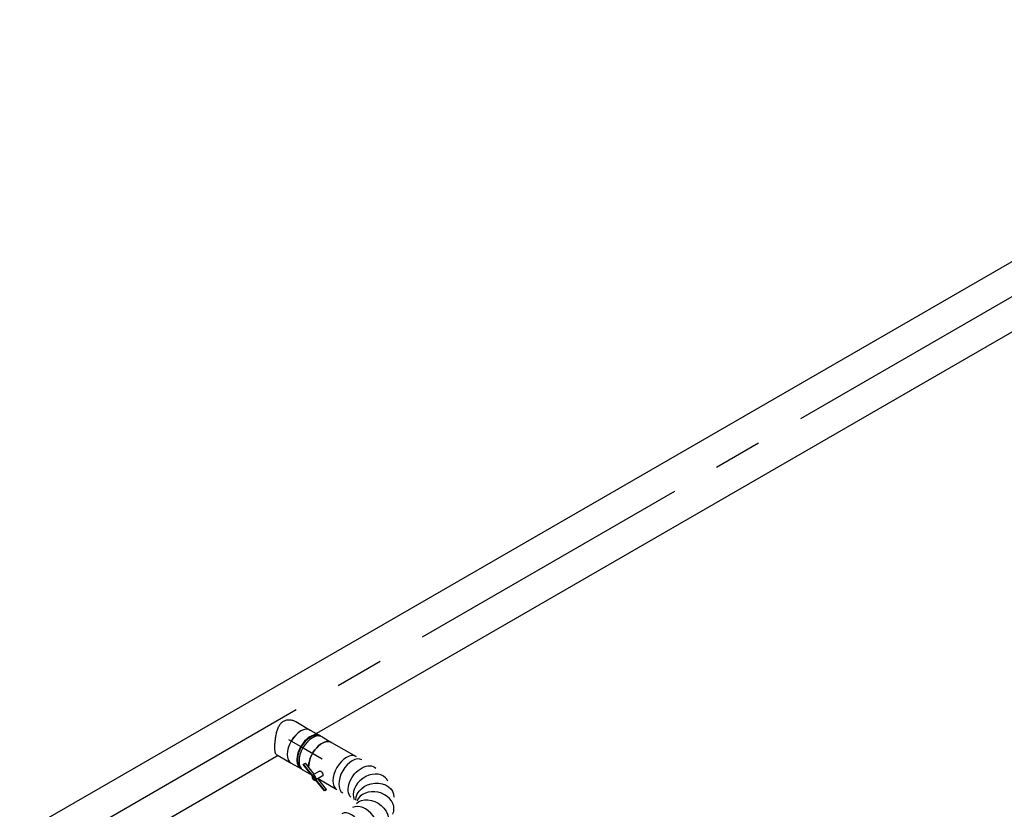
# Model space of a CAD drawing. Extents: x -132501 to 411300, y -42818 to 427495.
# Tile 150 of 256: x 190 to 3411, y 173125 to 175708. Entities that reach past the tile are written whole.
import ezdxf
from ezdxf.enums import TextEntityAlignment as Align

# ---------------------------------------------------------------- set-up
doc = ezdxf.new("R2010")
doc.units = 0
doc.header["$LTSCALE"] = 50
doc.linetypes.add('CENTER2', pattern=[28.575, 19.05, -3.175, 3.175, -3.175])
doc.linetypes.add('STREEPJES', pattern=[0.1, 0.05, -0.05])
doc.layers.get('0').update_dxf_attribs({"linetype": 'CONTINUOUS'})
for name, color, linetype in [('WL570---_TOEVOER', 3, 'CONTINUOUS'), ('WL570---_TOEVOER_HL', 8, 'CONTINUOUS'), ('WM570---_TOEVOER_PR', 1, 'CONTINUOUS')]:
    doc.layers.add(name, color=color, linetype=linetype)
doc.styles.add('BURO-018', font='ARIAL.TTF', dxfattribs={"height": 63})

# ---------------------------------------------------------------- blocks, each defined once
blk = doc.blocks.new('*U1273')
at = {"color": 0, "ltscale": 10}
for p, q in [((-8.4, 62.5, 4179.5), (46.8, 62.5, 4179.5)), ((71.7, 59.4, 4179.5), (79.9, 59.4, 4179.5)), ((-10.4, -62.5, 4179.5), (-2.3, -62.5, 4179.5)), ((-2.3, -62.5, 4179.5), (46.8, -62.5, 4179.5)), ((71.7, -59.4, 4179.5), (79.9, -59.4, 4179.5))]:
    blk.add_line(p, q, dxfattribs=at)
for centre, major_axis, start_param, end_param in [((46.8, 0, 4179.5), (0, -62.5), 3.141593, 6.283185), ((83, 0, 4179.5), (0, -59.4), 3.249496, 6.175282)]:
    blk.add_ellipse(centre, major_axis=major_axis, ratio=0.57735, start_param=start_param, end_param=end_param, dxfattribs=at)
blk.add_spline([(-10.4, -62.2, 4179.5), (-12.4, -61.1, 4179.5), (-14.5, -59.4, 4179.5), (-16.8, -57.1, 4179.5), (-19.1, -54.1, 4179.5), (-21.6, -50.6, 4179.5), (-24.2, -46.4, 4179.5), (-26.9, -41.8, 4179.5), (-29.6, -36.7, 4179.5), (-32.3, -31.2, 4179.5), (-35, -25.4, 4179.5), (-37.7, -19.3, 4179.5), (-40.2, -13, 4179.5), (-42.5, -6.5, 4179.5), (-44.5, 0, 4179.5), (-46.2, 6.5, 4179.5), (-47.4, 13, 4179.5), (-48.2, 19.3, 4179.5), (-48.3, 25.4, 4179.5), (-47.8, 31.3, 4179.5), (-46.6, 36.7, 4179.5), (-44.7, 41.8, 4179.5), (-42, 46.4, 4179.5), (-38.6, 50.6, 4179.5), (-34.6, 54.1, 4179.5), (-30, 57.1, 4179.5), (-25, 59.4, 4179.5), (-19.6, 61.1, 4179.5), (-14.1, 62.2, 4179.5), (-8.4, 62.5, 4179.5)], degree=3, dxfattribs=at)
at = {"layer": 'WL570---_TOEVOER_HL', "linetype": 'CENTER2'}
blk.add_line((0, 0, 4179.5), (46.8, 0, 4179.5), dxfattribs=at)
at = {"layer": 'WM570---_TOEVOER_PR', "color": 1, "style": 'BURO-018'}
blk.add_attdef('POSNR', text='', height=90, dxfattribs=at).set_placement((0, 0), align=Align.MIDDLE)
blk = doc.blocks.new('*U1274')
at = {"color": 0, "ltscale": 10}
for p, q in [((-40.3, 62.5, 4118), (-4.1, 62.5, 4118)), ((4.1, 62.5, 4118), (40.3, 62.5, 4118)), ((-40.3, -62.5, 4118), (-4.1, -62.5, 4118)), ((4.1, -62.5, 4118), (36.6, -62.5, 4118))]:
    blk.add_line(p, q, dxfattribs=at)
for centre, major_axis, start_param, end_param in [((-40.3, 0, 4118), (0, -62.5), 3.141593, 6.283185), ((-4.1, 0, 4118), (0, -62.5), 3.141593, 6.396565), ((-4.1, 0, 4118), (0, -59.4), 3.249496, 6.175282), ((4.1, 0, 4118), (0, -62.5), 3.141593, 6.283185), ((-4.1, 0, 4118), (0, -62.5), 3.028213, 3.138451), ((40.3, 0, 4118), (0, -62.5), 3.141593, 5.536641), ((40.3, 0, 4118), (0, -62.5), 5.998842, 6.126786)]:
    blk.add_ellipse(centre, major_axis=major_axis, ratio=0.57735, start_param=start_param, end_param=end_param, dxfattribs=at)
at = {"layer": 'WL570---_TOEVOER_HL', "linetype": 'CENTER2'}
blk.add_line((-40.3, 0, 4118), (40.3, 0, 4118), dxfattribs=at)
at = {"layer": 'WM570---_TOEVOER_PR', "color": 1, "style": 'BURO-018'}
blk.add_attdef('POSNR', text='', height=90, dxfattribs=at).set_placement((0, 0), align=Align.MIDDLE)
blk = doc.blocks.new('*U1276')
at = {"color": 2, "ltscale": 10}
for p, q in [((-46.1, 62.5, 4056.9), (46.1, 62.5, 4056.9)), ((-89.8, -47, 4056.9), (-89.7, -45.7, 4056.9)), ((-29.8, -70.2, 4056.9), (-89.8, -47, 4056.9)), ((-89.7, -45.7, 4056.9), (-86.3, -39.8, 4056.9)), ((-29.7, -69, 4056.9), (-89.7, -45.7, 4056.9)), ((-43.4, -56.4, 4056.9), (-86.3, -39.8, 4056.9)), ((-33.2, -38.7, 4056.9), (-46.4, -61.6, 4056.9)), ((-26.3, -63.1, 4056.9), (-29.7, -69, 4056.9)), ((16.6, -79.7, 4056.9), (-26.3, -63.1, 4056.9)), ((-25.2, -62.5, 4056.9), (-25.7, -63.3, 4056.9)), ((-17.2, -48.6, 4056.9), (-25.2, -62.5, 4056.9)), ((-25.2, -62.5, 4056.9), (46.1, -62.5, 4056.9)), ((-29.7, -70.3, 4056.9), (-30.1, -71, 4056.9)), ((-29.7, -69, 4056.9), (-29.8, -70.2, 4056.9)), ((13.1, -86.9, 4056.9), (-29.8, -70.2, 4056.9)), ((-28.8, -69.3, 4056.9), (-29.7, -69, 4056.9)), ((13.2, -85.6, 4056.9), (-28.8, -69.3, 4056.9)), ((16.5, -81, 4056.9), (13.1, -86.9, 4056.9)), ((13.1, -86.9, 4056.9), (13.2, -85.6, 4056.9)), ((13.2, -85.6, 4056.9), (16.6, -79.7, 4056.9)), ((16.6, -79.7, 4056.9), (16.5, -81, 4056.9))]:
    blk.add_line(p, q, dxfattribs=at)
at = {"color": 2, "ltscale": 10, "extrusion": (4.0637e-17, 1.51659e-16, -1)}
for start_param, end_param in [(0.746544, 3.141593), (0.156399, 0.284343)]:
    blk.add_ellipse((-46.1, 0, 4056.9), major_axis=(0, -62.5), ratio=0.57735, start_param=start_param, end_param=end_param, dxfattribs=at)
at = {"color": 2, "ltscale": 10}
for centre, major_axis, start_param, end_param in [((46.1, 0, 4056.9), (0, -62.5), 3.141593, 6.283185), ((-38.3, -66.3, 4056.9), (-8.15, 4.7), 0, 3.141593), ((-38.3, -66.3, 4056.9), (-8.15, 4.7), 3.141593, 6.283185)]:
    blk.add_ellipse(centre, major_axis=major_axis, ratio=0.57735, start_param=start_param, end_param=end_param, dxfattribs=at)
blk.add_spline([(-33.2, -38.7, 4056.9), (-32.7, -38.3, 4056.9), (-32.2, -37.9, 4056.9), (-31.7, -37.6, 4056.9), (-31.1, -37.3, 4056.9), (-30.4, -37.2, 4056.9), (-29.6, -37.1, 4056.9), (-28.9, -37, 4056.9), (-28.1, -37.1, 4056.9), (-27.2, -37.2, 4056.9), (-26.4, -37.4, 4056.9), (-25.6, -37.7, 4056.9), (-24.7, -38.1, 4056.9), (-23.9, -38.5, 4056.9), (-23.1, -39, 4056.9), (-22.3, -39.5, 4056.9), (-21.5, -40.1, 4056.9), (-20.8, -40.7, 4056.9), (-20.1, -41.3, 4056.9), (-19.5, -42, 4056.9), (-18.9, -42.7, 4056.9), (-18.4, -43.3, 4056.9), (-17.9, -44, 4056.9), (-17.6, -44.7, 4056.9), (-17.3, -45.4, 4056.9), (-17.1, -46, 4056.9), (-16.9, -46.6, 4056.9), (-16.9, -47.2, 4056.9), (-16.9, -47.7, 4056.9), (-17, -48.2, 4056.9), (-17.2, -48.6, 4056.9)], degree=3, dxfattribs=at)
at = {"layer": 'WL570---_TOEVOER', "color": 1, "style": 'BURO-018'}
blk.add_attdef('I', text='', height=90, dxfattribs=at).set_placement((0, 0), align=Align.MIDDLE)
at = {"layer": 'WM570---_TOEVOER_PR', "color": 1, "style": 'BURO-018'}
blk.add_attdef('POSNR', text='', height=90, dxfattribs=at).set_placement((0, 0), align=Align.MIDDLE)
blk = doc.blocks.new('*U1277')
at = {"color": 0, "ltscale": 10}
for p, q in [((-19, -282.2, 4024.3), (-19.1, -283, 4024.3)), ((100.4, -474.1, 4024.3), (100.5, -473.4, 4024.3))]:
    blk.add_line(p, q, dxfattribs=at)
at = {"color": 0, "ltscale": 10, "extrusion": (3.85727e-17, 2.227e-17, -1)}
for centre, major_axis, ratio, start_param, end_param in [((64, 0, 4024.3), (8.2, 62.3), 0.646887, 3.226552, 6.368145), ((122.5, -26.5, 4024.3), (-46.5, -42.5), 0.803023, 0.17544, 3.317032), ((139.5, -81.4, 4024.3), (62.7, -5.4), 0.750739, 3.273893, 6.415485), ((58.4, -240, 4024.3), (-57.8, 24.7), 0.478747, 6.225249, 9.366842), ((40.6, -383.7, 4024.3), (62.2, 6.3), 0.141901, 0, 3.141593), ((25, -509.7, 4024.3), (57.8, -24.7), 0.478747, 3.199529, 6.341122)]:
    blk.add_ellipse(centre, major_axis=major_axis, ratio=ratio, start_param=start_param, end_param=end_param, dxfattribs=at)
at = {"color": 0, "ltscale": 10}
for centre, major_axis, ratio, start_param, end_param in [((0, 0, 4024.3), (0, -62.5), 0.57735, 3.141593, 6.283185), ((21.9, 0, 4024.3), (0, -62.5), 0.57735, 3.141593, 6.283185), ((97.7, -9, 4024.3), (26.6, 57), 0.750739, 0.1323, 3.009293), ((97.7, -9, 4024.3), (26.6, 57), 0.750739, 6.150885, 6.415485), ((136.8, -51.2, 4024.3), (-60.1, -19), 0.803023, 3.317032, 6.107746), ((136.8, -51.2, 4024.3), (-60.1, -19), 0.803023, 2.966153, 3.317032), ((130.4, -115.1, 4024.3), (58, -24), 0.646887, 0.084959, 3.056633), ((107.9, -154.1, 4024.3), (-54.1, 31.2), 0.57735, 3.141593, 6.283185), ((83.1, -197.1, 4024.3), (-54.1, 31.2), 0.57735, 3.141593, 6.283185), ((130.4, -115.1, 4024.3), (58, -24), 0.646887, 6.198226, 6.368145), ((42.7, -294, 4024.3), (-61.7, 11.5), 0.246341, 3.166011, 6.258767), ((37.6, -353.9, 4024.3), (62.8, 0.5), 0.012036, 3.142713, 6.284306), ((43.2, -409.8, 4024.3), (-62.8, -0.5), 0.012036, 6.282065, 9.423658), ((38.8, -462.3, 4024.3), (61.7, -11.5), 0.246341, 0.024418, 3.117174), ((14.2, -528.5, 4024.3), (-54.1, 31.3), 0.57735, 3.141593, 6.283185), ((6.2, -542.3, 4024.3), (-54.1, 31.2), 0.57735, 3.300501, 6.124277)]:
    blk.add_ellipse(centre, major_axis=major_axis, ratio=ratio, start_param=start_param, end_param=end_param, dxfattribs=at)
at = {"layer": 'WM570---_TOEVOER_PR', "color": 1, "style": 'BURO-018'}
blk.add_attdef('POSNR', text='', height=90, dxfattribs=at).set_placement((0, 0), align=Align.MIDDLE)
blk = doc.blocks.new('*U1278')
at = {"color": 0, "ltscale": 10}
for p, q in [((0, 100, 7346.6), (4267.4, 100, 7346.6)), ((4411.7, 100, 7346.6), (5261.5, 100, 7346.6)), ((0, -100, 7346.6), (5261.5, -100, 7346.6))]:
    blk.add_line(p, q, dxfattribs=at)
at = {"color": 8, "linetype": 'STREEPJES', "ltscale": 10}
blk.add_line((4267.4, 100, 7346.6), (4277.3, 100, 7346.6), dxfattribs=at)
at = {"color": 0, "ltscale": 10, "extrusion": (-1.03585e-16, -4.2938e-18, -1)}
blk.add_ellipse((0, 0, 7346.6), major_axis=(0, -100), ratio=0.57735, start_param=0, end_param=3.141593, dxfattribs=at)
at = {"color": 0, "ltscale": 10}
for start_param, end_param in [(3.141593, 6.283185), (2.942544, 3.141593), (0, 0.199049)]:
    blk.add_ellipse((5261.5, 0, 7346.6), major_axis=(0, -100), ratio=0.57735, start_param=start_param, end_param=end_param, dxfattribs=at)
at = {"layer": 'WL570---_TOEVOER_HL', "linetype": 'CENTER2'}
blk.add_line((0, 0, 7346.6), (5261.5, 0, 7346.6), dxfattribs=at)
at = {"layer": 'WM570---_TOEVOER_PR', "color": 1, "style": 'BURO-018'}
blk.add_attdef('POSNR', text='', height=90, dxfattribs=at).set_placement((0, 0), align=Align.MIDDLE)

msp = doc.modelspace()

# ---------------------------------------------------------------- block references
at = {"layer": 'WL570---_TOEVOER'}
for name, p, rotation in [('*U1278', (4806.0977, 175592.8029, -7346.6117), 209.9999999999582), ('*U1273', (1068.6272, 173353.3237, -4179.5098), 330.0000000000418), ('*U1274', (1144.0048, 173309.8044, -4117.9642), 330.0000000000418), ('*U1276', (1218.7814, 173266.6322, -4056.9095), 330.0000000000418), ('*U1277', (1258.6975, 173243.5866, -4024.318), 330.0000000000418)]:
    msp.add_blockref(name, p, dxfattribs=dict(at, rotation=rotation))

doc.saveas('drawing.dxf')
